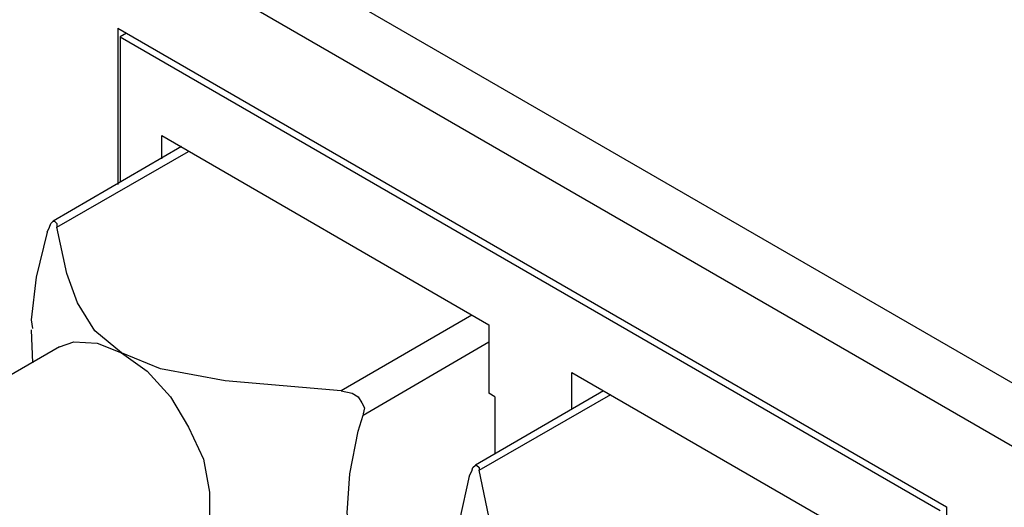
# Model space of a CAD drawing. Header units: millimetres. Extents: x 83 to 342, y -217 to -63.
# Tile 29 of 43: x 258 to 278, y -178 to -169. Entities that reach past the tile are written whole.
import ezdxf

# ---------------------------------------------------------------- set-up
doc = ezdxf.new("R2010")
doc.units = ezdxf.units.MM
doc.header["$MEASUREMENT"] = 0
doc.layers.add('Capa 1', color=7, linetype='Continuous', lineweight=0)

msp = doc.modelspace()

# ---------------------------------------------------------------- linework, layer by layer
at = {"layer": 'Capa 1', "color": 18, "lineweight": 25, "true_color": 0x010101}
for points in [[(282.109, -178.403), (282.109, -178.403), (242.153, -155.339), (242.153, -155.339)], [(280.997, -179.045), (280.997, -179.045), (241.066, -155.981), (241.066, -155.981)], [(259.76, -168.772), (259.76, -168.772), (276.528, -178.453), (276.528, -178.453)], [(259.76, -168.772), (259.76, -168.772), (259.76, -171.933), (259.76, -171.933)], [(259.933, -168.871), (259.933, -168.871), (259.809, -168.945), (259.809, -168.945)], [(259.809, -168.945), (259.809, -168.945), (259.809, -171.884), (259.809, -171.884)], [(259.809, -168.945), (259.809, -168.945), (276.404, -178.527), (276.404, -178.527)], [(260.649, -170.945), (260.649, -170.945), (267.267, -174.773), (267.267, -174.773)], [(260.649, -171.415), (260.649, -171.415), (260.649, -170.945), (260.649, -170.945)], [(261.044, -171.168), (261.044, -171.168), (258.451, -172.674), (258.451, -172.674)], [(258.525, -172.798), (258.525, -172.798), (261.192, -171.267), (261.192, -171.267)], [(266.921, -174.576), (266.921, -174.576), (264.279, -176.107), (264.279, -176.107)], [(258.007, -174.872), (258.007, -174.872), (258.031, -175.539), (258.031, -175.539)], [(267.267, -174.773), (267.267, -174.773), (267.267, -176.156), (267.267, -176.156)], [(264.724, -176.601), (264.724, -176.601), (267.267, -175.119), (267.267, -175.119)], [(258.575, -175.218), (258.575, -175.218), (255.241, -177.144), (255.241, -177.144)], [(268.946, -175.736), (268.946, -175.736), (275.564, -179.564), (275.564, -179.564)], [(268.946, -176.477), (268.946, -176.477), (268.946, -175.736), (268.946, -175.736)], [(269.588, -176.107), (269.588, -176.107), (266.996, -177.613), (266.996, -177.613)], [(267.391, -176.23), (267.391, -176.23), (267.267, -176.156), (267.267, -176.156)], [(267.07, -177.712), (267.07, -177.712), (269.737, -176.181), (269.737, -176.181)], [(267.391, -176.23), (267.391, -176.23), (267.391, -177.391), (267.391, -177.391)], [(276.528, -178.453), (276.528, -178.453), (276.528, -186.058), (276.528, -186.058)]]:
    msp.add_open_spline(points, degree=3, dxfattribs=at)
for points, knots in [([(258.328, -172.896), (258.328, -172.896), (258.377, -172.798), (258.377, -172.798), (258.377, -172.798), (258.402, -172.723), (258.402, -172.723), (258.402, -172.723), (258.451, -172.674), (258.451, -172.674), (258.451, -172.674), (258.476, -172.674), (258.476, -172.674), (258.476, -172.674), (258.525, -172.723), (258.525, -172.723), (258.525, -172.723), (258.525, -172.798), (258.525, -172.798)], [0, 0, 0, 0, 1, 1, 1, 2, 2, 2, 3, 3, 3, 4, 4, 4, 5, 5, 5, 6, 6, 6, 6]), ([(258.328, -172.896), (258.328, -172.896), (258.106, -173.81), (258.106, -173.81), (258.106, -173.81), (258.007, -174.674), (258.007, -174.674), (258.007, -174.674), (258.031, -174.847), (258.031, -174.847)], [0, 0, 0, 0, 1, 1, 1, 2, 2, 2, 3, 3, 3, 3]), ([(259.834, -175.341), (259.834, -175.341), (259.291, -174.897), (259.291, -174.897), (259.291, -174.897), (258.945, -174.329), (258.945, -174.329), (258.945, -174.329), (258.723, -173.736), (258.723, -173.736), (258.723, -173.736), (258.525, -172.798), (258.525, -172.798)], [0, 0, 0, 0, 1, 1, 1, 2, 2, 2, 3, 3, 3, 4, 4, 4, 4]), ([(258.575, -175.218), (258.575, -175.218), (258.871, -175.119), (258.871, -175.119), (258.871, -175.119), (259.34, -175.144), (259.34, -175.144), (259.34, -175.144), (259.834, -175.341), (259.834, -175.341)], [0, 0, 0, 0, 1, 1, 1, 2, 2, 2, 3, 3, 3, 3]), ([(259.834, -175.341), (259.834, -175.341), (260.353, -175.712), (260.353, -175.712), (260.353, -175.712), (260.822, -176.23), (260.822, -176.23), (260.822, -176.23), (261.192, -176.847), (261.192, -176.847), (261.192, -176.847), (261.489, -177.49), (261.489, -177.49), (261.489, -177.49), (261.612, -178.156), (261.612, -178.156), (261.612, -178.156), (261.612, -178.749), (261.612, -178.749), (261.612, -178.749), (261.489, -179.218), (261.489, -179.218), (261.489, -179.218), (261.192, -179.564), (261.192, -179.564), (261.192, -179.564), (261.118, -179.613), (261.118, -179.613)], [0, 0, 0, 0, 1, 1, 1, 2, 2, 2, 3, 3, 3, 4, 4, 4, 5, 5, 5, 6, 6, 6, 7, 7, 7, 8, 8, 8, 9, 9, 9, 9]), ([(264.279, -176.107), (264.279, -176.107), (261.933, -175.909), (261.933, -175.909), (261.933, -175.909), (260.624, -175.662), (260.624, -175.662), (260.624, -175.662), (259.834, -175.341), (259.834, -175.341)], [0, 0, 0, 0, 1, 1, 1, 2, 2, 2, 3, 3, 3, 3]), ([(264.279, -176.107), (264.279, -176.107), (264.501, -176.156), (264.501, -176.156), (264.501, -176.156), (264.625, -176.23), (264.625, -176.23), (264.625, -176.23), (264.699, -176.354), (264.699, -176.354), (264.699, -176.354), (264.748, -176.452), (264.748, -176.452), (264.748, -176.452), (264.724, -176.576), (264.724, -176.576), (264.724, -176.576), (264.724, -176.601), (264.724, -176.601)], [0, 0, 0, 0, 1, 1, 1, 2, 2, 2, 3, 3, 3, 4, 4, 4, 5, 5, 5, 6, 6, 6, 6]), ([(264.724, -179.984), (264.724, -179.984), (264.501, -179.342), (264.501, -179.342), (264.501, -179.342), (264.403, -178.576), (264.403, -178.576), (264.403, -178.576), (264.452, -177.786), (264.452, -177.786), (264.452, -177.786), (264.625, -176.922), (264.625, -176.922), (264.625, -176.922), (264.724, -176.601), (264.724, -176.601)], [0, 0, 0, 0, 1, 1, 1, 2, 2, 2, 3, 3, 3, 4, 4, 4, 5, 5, 5, 5]), ([(258.007, -180.626), (258.007, -180.626), (257.957, -180.033), (257.957, -180.033), (257.957, -180.033), (257.76, -179.416), (257.76, -179.416), (257.76, -179.416), (257.463, -178.798), (257.463, -178.798), (257.463, -178.798), (257.068, -178.23), (257.068, -178.23), (257.068, -178.23), (256.624, -177.736), (256.624, -177.736), (256.624, -177.736), (256.13, -177.391), (256.13, -177.391), (256.13, -177.391), (255.661, -177.193), (255.661, -177.193), (255.661, -177.193), (255.216, -177.144), (255.216, -177.144), (255.216, -177.144), (254.821, -177.267), (254.821, -177.267), (254.821, -177.267), (254.525, -177.539), (254.525, -177.539), (254.525, -177.539), (254.426, -177.687), (254.426, -177.687)], [0, 0, 0, 0, 1, 1, 1, 2, 2, 2, 3, 3, 3, 4, 4, 4, 5, 5, 5, 6, 6, 6, 7, 7, 7, 8, 8, 8, 9, 9, 9, 10, 10, 10, 11, 11, 11, 11]), ([(255.364, -177.144), (255.364, -177.144), (255.513, -177.119), (255.513, -177.119), (255.513, -177.119), (255.957, -177.193), (255.957, -177.193), (255.957, -177.193), (256.451, -177.44), (256.451, -177.44), (256.451, -177.44), (256.945, -177.835), (256.945, -177.835), (256.945, -177.835), (257.365, -178.354), (257.365, -178.354), (257.365, -178.354), (257.735, -178.946), (257.735, -178.946), (257.735, -178.946), (257.982, -179.564), (257.982, -179.564), (257.982, -179.564), (258.106, -180.181), (258.106, -180.181), (258.106, -180.181), (258.106, -180.749), (258.106, -180.749), (258.106, -180.749), (257.982, -181.218), (257.982, -181.218), (257.982, -181.218), (257.859, -181.441), (257.859, -181.441)], [0, 0, 0, 0, 1, 1, 1, 2, 2, 2, 3, 3, 3, 4, 4, 4, 5, 5, 5, 6, 6, 6, 7, 7, 7, 8, 8, 8, 9, 9, 9, 10, 10, 10, 11, 11, 11, 11]), ([(266.872, -177.835), (266.872, -177.835), (266.921, -177.736), (266.921, -177.736), (266.921, -177.736), (266.946, -177.662), (266.946, -177.662), (266.946, -177.662), (266.996, -177.613), (266.996, -177.613), (266.996, -177.613), (267.02, -177.613), (267.02, -177.613), (267.02, -177.613), (267.07, -177.662), (267.07, -177.662), (267.07, -177.662), (267.07, -177.712), (267.07, -177.712)], [0, 0, 0, 0, 1, 1, 1, 2, 2, 2, 3, 3, 3, 4, 4, 4, 5, 5, 5, 6, 6, 6, 6]), ([(268.403, -180.28), (268.403, -180.28), (267.86, -179.835), (267.86, -179.835), (267.86, -179.835), (267.489, -179.268), (267.489, -179.268), (267.489, -179.268), (267.267, -178.65), (267.267, -178.65), (267.267, -178.65), (267.07, -177.712), (267.07, -177.712)], [0, 0, 0, 0, 1, 1, 1, 2, 2, 2, 3, 3, 3, 4, 4, 4, 4]), ([(266.872, -177.835), (266.872, -177.835), (266.674, -178.724), (266.674, -178.724), (266.674, -178.724), (266.576, -179.613), (266.576, -179.613), (266.576, -179.613), (266.576, -179.786), (266.576, -179.786)], [0, 0, 0, 0, 1, 1, 1, 2, 2, 2, 3, 3, 3, 3])]:
    msp.add_open_spline(points, degree=3, knots=knots, dxfattribs=at)

doc.saveas('drawing.dxf')
